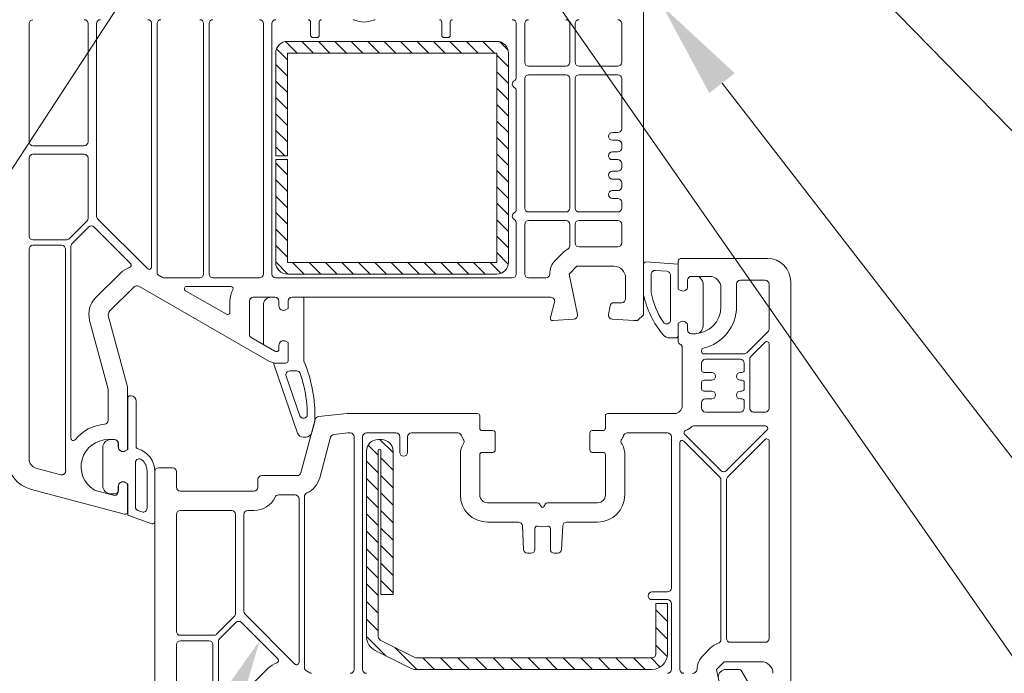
# Model space of a CAD drawing. Header units: millimetres. Extents: x -206567 to 17111, y -22400 to 134443.
# Tile 6 of 22: x -204706 to -204580, y 60008 to 60092. Entities that reach past the tile are written whole.
import ezdxf
from ezdxf.xclip import XClip

# ---------------------------------------------------------------- set-up
doc = ezdxf.new("R2010")
doc.units = ezdxf.units.MM
doc.header["$MEASUREMENT"] = 0
doc.header["$XCLIPFRAME"] = 0
doc.layers.add('POHLED ZÁPADNÍ_1_DEK_KÓTY', color=7, linetype='Continuous')
doc.layers.add('POHLED ZÁPADNÍ_1_DEK_WinDEK', color=7, linetype='Continuous')

# ---------------------------------------------------------------- blocks, each defined once
blk = doc.blocks.new('Kresba_1_1', base_point=(-208410.27, 58942.63))
at = {"layer": 'POHLED ZÁPADNÍ_1_DEK_KÓTY', "linetype": 'Continuous', "lineweight": 18}
for points in [[(-204617.57, 60082.64), (-204614.28, 60085.19), (-204623.57, 60093.8)], [(-204682.87, 60001.66), (-204679.12, 59999.84), (-204675.54, 60012)]]:
    blk.add_hatch(color=6, dxfattribs=at).paths.add_polyline_path(points)
at = {"layer": 'POHLED ZÁPADNÍ_1_DEK_KÓTY', "color": 6, "linetype": 'Continuous', "lineweight": 18}
for p, q in [((-204683.53, 60109.48), (-204858.27, 59842.34)), ((-204607.69, 60107.57), (-204518.03, 60015.91)), ((-204643.38, 60103.06), (-204503.39, 59902.31)), ((-204615.92, 60083.91), (-204503.39, 59938.44))]:
    blk.add_line(p, q, dxfattribs=at)
at = {"layer": 'POHLED ZÁPADNÍ_1_DEK_WinDEK', "color": 7, "linetype": 'Continuous', "lineweight": 18}
for p, q in [((-204626.06, 60100.8), (-204626.06, 60054.05)), ((-204705.26, 60076.35), (-204705.26, 60091.6)), ((-204697.66, 60091.6), (-204697.66, 60076.35)), ((-204696.56, 60066.79), (-204696.56, 60091.6)), ((-204689.46, 60091.6), (-204689.46, 60060.2)), ((-204688.76, 60059.55), (-204688.76, 60091.6)), ((-204682.76, 60091.6), (-204682.76, 60059.3)), ((-204682.06, 60091.6), (-204682.06, 60059.3)), ((-204675.06, 60059.3), (-204675.06, 60091.6)), ((-204673.96, 60091.6), (-204673.96, 60059.3)), ((-204668.96, 60090.1), (-204668.96, 60091.8)), ((-204667.86, 60091.8), (-204667.86, 60090.1)), ((-204652.06, 60090.1), (-204652.06, 60091.8)), ((-204650.96, 60091.8), (-204650.96, 60090.1)), ((-204642.46, 60084.67), (-204642.46, 60091.6)), ((-204641.36, 60086.6), (-204641.36, 60091.6)), ((-204635.56, 60091.6), (-204635.56, 60086.6)), ((-204634.86, 60086.6), (-204634.86, 60091.6)), ((-204628.86, 60091.6), (-204628.86, 60086.6)), ((-204668.16, 60089.8), (-204668.66, 60089.8)), ((-204651.26, 60089.8), (-204651.76, 60089.8)), ((-204636.06, 60086.1), (-204640.86, 60086.1)), ((-204640.86, 60085), (-204636.06, 60085)), ((-204629.36, 60086.1), (-204634.36, 60086.1)), ((-204634.36, 60085), (-204629.36, 60085)), ((-204641.36, 60067.8), (-204641.36, 60084.5)), ((-204635.56, 60084.5), (-204635.56, 60067.8)), ((-204634.86, 60067.8), (-204634.86, 60084.5)), ((-204628.86, 60084.5), (-204628.86, 60078.05)), ((-204642.46, 60067.62), (-204642.46, 60082.93)), ((-204629.36, 60077.55), (-204630.06, 60077.55)), ((-204630.06, 60076.55), (-204629.36, 60076.55)), ((-204628.86, 60076.05), (-204628.86, 60075.55)), ((-204698.16, 60075.85), (-204704.76, 60075.85)), ((-204698.16, 60074.75), (-204704.76, 60074.75)), ((-204629.36, 60075.05), (-204630.06, 60075.05)), ((-204705.26, 60074.25), (-204705.26, 60064.2)), ((-204697.66, 60066.48), (-204697.66, 60074.25)), ((-204630.06, 60074.05), (-204629.36, 60074.05)), ((-204628.86, 60073.55), (-204628.86, 60073.05)), ((-204629.36, 60072.55), (-204630.06, 60072.55)), ((-204630.06, 60071.55), (-204629.36, 60071.55)), ((-204628.86, 60071.05), (-204628.86, 60070.55)), ((-204629.36, 60070.05), (-204630.06, 60070.05)), ((-204630.06, 60069.05), (-204629.36, 60069.05)), ((-204628.86, 60068.55), (-204628.86, 60067.8)), ((-204636.06, 60067.3), (-204640.86, 60067.3)), ((-204629.36, 60067.3), (-204634.36, 60067.3)), ((-204700.09, 60063.85), (-204697.81, 60066.13)), ((-204689.98, 60059.99), (-204696.42, 60066.43)), ((-204642.46, 60059.3), (-204642.46, 60065.88)), ((-204636.06, 60066.2), (-204640.86, 60066.2)), ((-204634.36, 60066.2), (-204629.36, 60066.2)), ((-204697.6, 60065.35), (-204699.72, 60063.23)), ((-204692.19, 60060.65), (-204696.89, 60065.35)), ((-204641.36, 60065.7), (-204641.36, 60059.3)), ((-204635.56, 60062.94), (-204635.56, 60065.7)), ((-204634.86, 60063.3), (-204634.86, 60065.7)), ((-204628.86, 60065.7), (-204628.86, 60063.3)), ((-204704.76, 60063.7), (-204700.44, 60063.7)), ((-204705.26, 60062.5), (-204705.26, 60035.43)), ((-204701.06, 60063), (-204704.76, 60063)), ((-204700.56, 60034.45), (-204700.56, 60062.5)), ((-204699.86, 60062.88), (-204699.86, 60038.11)), ((-204637.4, 60061.07), (-204636.4, 60062.07)), ((-204629.36, 60062.8), (-204634.36, 60062.8)), ((-204621.56, 60060.55), (-204625.76, 60060.85)), ((-204621.56, 60057.35), (-204621.56, 60061)), ((-204621.26, 60061.3), (-204610.06, 60061.3)), ((-204634.64, 60060.3), (-204635.64, 60059.3)), ((-204629.86, 60060.3), (-204634.64, 60060.3)), ((-204626.06, 60060.55), (-204626.06, 60056.85)), ((-204623.03, 60059.65), (-204624.53, 60059.76)), ((-204621.56, 60057.35), (-204621.56, 60060.55)), ((-204696.69, 60056.22), (-204693.48, 60059.42)), ((-204688.08, 60058.87), (-204688.51, 60059.12)), ((-204683.26, 60058.8), (-204687.83, 60058.8)), ((-204681.56, 60058.8), (-204675.56, 60058.8)), ((-204673.46, 60058.8), (-204642.96, 60058.8)), ((-204640.86, 60058.8), (-204638.64, 60058.8)), ((-204635.64, 60059.3), (-204634.57, 60054.08)), ((-204628.36, 60056.1), (-204628.36, 60058.8)), ((-204625.06, 60059.26), (-204625.06, 60056.85)), ((-204622.56, 60053.36), (-204622.56, 60059.15)), ((-204620.36, 60058.5), (-204620.36, 60057.7)), ((-204620.36, 60058.5), (-204620.36, 60057.7)), ((-204617.56, 60059), (-204619.86, 60059)), ((-204619.14, 60059), (-204619.86, 60059)), ((-204618.54, 60058.53), (-204618.73, 60058.79)), ((-204613.56, 60058.5), (-204610.36, 60058.5)), ((-204607.06, 60058.3), (-204607.06, 60003.05)), ((-204691.72, 60057.65), (-204694.92, 60054.45)), ((-204674.37, 60048.07), (-204691.11, 60057.73)), ((-204679.81, 60054.1), (-204685.09, 60057.14)), ((-204684.94, 60057.7), (-204679.25, 60057.7)), ((-204621.26, 60057.18), (-204621.56, 60057.35)), ((-204621.26, 60057.18), (-204621.56, 60057.35)), ((-204618.36, 60052.6), (-204618.36, 60057.95)), ((-204616.06, 60055.1), (-204616.06, 60057.5)), ((-204614.06, 60055.1), (-204614.06, 60058)), ((-204609.86, 60058), (-204609.86, 60052.2)), ((-204679.36, 60055.8), (-204679.36, 60054.36)), ((-204676.86, 60055.8), (-204676.86, 60051.53)), ((-204673.56, 60056.3), (-204676.36, 60056.3)), ((-204673.56, 60056.3), (-204674.06, 60056.3)), ((-204673.06, 60055.2), (-204673.06, 60055.8)), ((-204673.06, 60055.2), (-204673.06, 60055.8)), ((-204671.86, 60055.8), (-204671.86, 60054.85)), ((-204671.86, 60055.8), (-204671.86, 60054.85)), ((-204638, 60056.3), (-204671.36, 60056.3)), ((-204669.86, 60056.3), (-204671.36, 60056.3)), ((-204669.86, 60048.23), (-204669.86, 60056.3)), ((-204638.05, 60053.68), (-204637.52, 60055.67)), ((-204675.06, 60055.3), (-204675.06, 60050.44)), ((-204671.86, 60054.85), (-204672.16, 60054.68)), ((-204671.86, 60054.85), (-204672.16, 60054.68)), ((-204630.56, 60054.07), (-204630.36, 60055.19)), ((-204629.87, 60055.6), (-204628.86, 60055.6)), ((-204695.08, 60044.44), (-204697.46, 60053.32)), ((-204695.05, 60053.97), (-204692.58, 60044.77)), ((-204635.03, 60053.48), (-204637.74, 60053.3)), ((-204627.31, 60053.3), (-204630.1, 60053.49)), ((-204626.81, 60053.3), (-204627.31, 60053.3)), ((-204626.06, 60054.05), (-204626.81, 60053.3)), ((-204621.56, 60052.95), (-204621.26, 60053.12)), ((-204621.56, 60052.95), (-204621.26, 60053.12)), ((-204621.56, 60050.54), (-204621.56, 60052.95)), ((-204621.56, 60051.35), (-204621.56, 60052.95)), ((-204620.36, 60052.6), (-204620.36, 60052.1)), ((-204620.36, 60052.6), (-204620.36, 60052.1)), ((-204676.61, 60051.1), (-204673.58, 60049.34)), ((-204672.16, 60050.62), (-204671.86, 60050.45)), ((-204672.16, 60050.62), (-204671.86, 60050.45)), ((-204622.66, 60051.05), (-204621.86, 60051.05)), ((-204619.86, 60051.6), (-204619.56, 60051.6)), ((-204619.86, 60051.6), (-204619.36, 60051.6)), ((-204610.01, 60051.85), (-204612.71, 60049.15)), ((-204675.03, 60050.18), (-204673.58, 60049.34)), ((-204673.06, 60049.6), (-204673.06, 60050.1)), ((-204673.06, 60049.6), (-204673.06, 60050.1)), ((-204671.86, 60050.45), (-204671.86, 60048.1)), ((-204671.86, 60050.45), (-204671.86, 60048.1)), ((-204621.06, 60042.3), (-204621.06, 60049.8)), ((-204618.56, 60049.3), (-204618.56, 60049.45)), ((-204610.38, 60050.49), (-204612.22, 60048.65)), ((-204609.86, 60042), (-204609.86, 60050.28)), ((-204673.43, 60049.3), (-204673.36, 60049.3)), ((-204673.43, 60049.3), (-204673.36, 60049.3)), ((-204613.07, 60049), (-204618.26, 60049)), ((-204618.06, 60048.3), (-204613.56, 60048.3)), ((-204612.36, 60048.3), (-204612.36, 60042)), ((-204673.72, 60047.67), (-204670.66, 60038.78)), ((-204672.16, 60047.8), (-204673.62, 60047.8)), ((-204672.16, 60047.8), (-204673.37, 60047.8)), ((-204671.66, 60046.8), (-204670.77, 60046.8)), ((-204618.56, 60046.9), (-204618.56, 60047.8)), ((-204613.06, 60047.8), (-204613.06, 60046.9)), ((-204670.37, 60041.03), (-204672.13, 60046.14)), ((-204617.26, 60046.6), (-204618.26, 60046.6)), ((-204618.26, 60045.6), (-204617.26, 60045.6)), ((-204613.36, 60046.6), (-204613.56, 60046.6)), ((-204613.56, 60045.6), (-204613.36, 60045.6)), ((-204695.06, 60040.43), (-204695.06, 60044.31)), ((-204692.56, 60044.64), (-204692.56, 60036.65)), ((-204618.56, 60044.5), (-204618.56, 60045.3)), ((-204613.06, 60045.3), (-204613.06, 60044.5)), ((-204692.55, 60036.65), (-204692.55, 60043.3)), ((-204692.25, 60043.6), (-204692.15, 60043.6)), ((-204617.26, 60044.2), (-204618.26, 60044.2)), ((-204618.06, 60043.2), (-204617.26, 60043.2)), ((-204613.36, 60044.2), (-204613.56, 60044.2)), ((-204613.56, 60043.2), (-204613.36, 60043.2)), ((-204691.45, 60042.9), (-204691.45, 60037.04)), ((-204618.56, 60042), (-204618.56, 60042.7)), ((-204613.06, 60042.9), (-204613.06, 60042)), ((-204670.21, 60033.67), (-204668.37, 60040.55)), ((-204667.94, 60040.91), (-204664.26, 60041.3)), ((-204664.26, 60041.3), (-204647.46, 60041.3)), ((-204647.16, 60041), (-204647.16, 60039.4)), ((-204630.96, 60039.4), (-204630.96, 60041)), ((-204630.66, 60041.3), (-204622.06, 60041.3)), ((-204613.56, 60041.5), (-204618.06, 60041.5)), ((-204611.86, 60041.5), (-204610.36, 60041.5)), ((-204668.82, 60038.85), (-204668.43, 60040.29)), ((-204610.33, 60039.7), (-204619.61, 60039.7)), ((-204615.36, 60033.94), (-204610.12, 60039.19)), ((-204694.26, 60037.95), (-204695.06, 60037.95)), ((-204694.55, 60037.95), (-204694.25, 60037.95)), ((-204669.91, 60038.25), (-204669.59, 60038.25)), ((-204667.79, 60033.02), (-204666.4, 60038.24)), ((-204665.97, 60038.61), (-204664.16, 60038.8)), ((-204664.11, 60038.8), (-204663.86, 60038.8)), ((-204663.36, 60038.3), (-204663.36, 60008.3)), ((-204662.26, 60008.3), (-204662.26, 60038.3)), ((-204661.76, 60038.8), (-204657.96, 60038.8)), ((-204657.46, 60038.3), (-204657.46, 60036.3)), ((-204656.46, 60036.3), (-204656.46, 60038.3)), ((-204655.96, 60038.8), (-204649.98, 60038.8)), ((-204646.86, 60039.1), (-204645.46, 60039.1)), ((-204645.16, 60038.8), (-204645.16, 60036.6)), ((-204632.96, 60036.6), (-204632.96, 60038.8)), ((-204632.66, 60039.1), (-204631.26, 60039.1)), ((-204628.15, 60038.8), (-204622.96, 60038.8)), ((-204622.46, 60038.3), (-204622.46, 60018.8)), ((-204620.74, 60038.61), (-204616.07, 60033.94)), ((-204615.22, 60033.1), (-204610.38, 60037.94)), ((-204695.75, 60031.96), (-204695.75, 60036.94)), ((-204693.76, 60037), (-204693.76, 60037.45)), ((-204693.75, 60037.45), (-204693.75, 60037)), ((-204692.56, 60036.65), (-204692.86, 60036.48)), ((-204692.85, 60036.48), (-204692.55, 60036.65)), ((-204621.36, 60037.53), (-204621.36, 60008.3)), ((-204616.21, 60033.1), (-204620.85, 60037.74)), ((-204609.86, 60037.73), (-204609.86, 60012.3)), ((-204649.66, 60036), (-204649.66, 60030.8)), ((-204647.16, 60036), (-204647.16, 60030.8)), ((-204645.46, 60036.3), (-204646.86, 60036.3)), ((-204631.26, 60036.3), (-204632.66, 60036.3)), ((-204630.96, 60030.8), (-204630.96, 60036)), ((-204628.46, 60030.8), (-204628.46, 60036)), ((-204704.37, 60034.27), (-204701.17, 60033.41)), ((-204691.55, 60029.26), (-204691.55, 60034.98)), ((-204688.56, 60034.3), (-204686.76, 60034.3)), ((-204690.05, 60033.86), (-204690.05, 60029.08)), ((-204689.06, 59984.43), (-204689.06, 60033.8)), ((-204689.05, 60033.86), (-204689.05, 60027.36)), ((-204686.26, 60033.8), (-204686.26, 60031.8)), ((-204675.26, 60033.3), (-204670.69, 60033.3)), ((-204692.94, 60028.31), (-204705.1, 60031.57)), ((-204693.76, 60031.25), (-204693.76, 60031.9)), ((-204693.75, 60031.9), (-204693.75, 60031.45)), ((-204692.86, 60032.42), (-204692.56, 60032.25)), ((-204692.55, 60032.25), (-204692.85, 60032.42)), ((-204692.56, 60032.25), (-204692.56, 60028.6)), ((-204692.55, 60028.21), (-204692.55, 60032.25)), ((-204675.76, 60031.8), (-204675.76, 60032.8)), ((-204616.06, 60012.15), (-204616.06, 60032.74)), ((-204615.36, 60012.3), (-204615.36, 60032.74)), ((-204696.75, 60031.4), (-204694.39, 60030.77)), ((-204694.25, 60030.95), (-204694.55, 60030.95)), ((-204685.76, 60031.3), (-204676.26, 60031.3)), ((-204673.1, 60030.8), (-204670.96, 60030.8)), ((-204670.46, 60030.3), (-204670.46, 60009.2)), ((-204669.76, 60008.55), (-204669.76, 60030.6)), ((-204646.16, 60029.8), (-204639.7, 60029.8)), ((-204639.44, 60029.65), (-204639.24, 60029.3)), ((-204638.89, 60029.3), (-204638.69, 60029.65)), ((-204638.43, 60029.8), (-204631.96, 60029.8)), ((-204689.45, 60027.08), (-204692.55, 60028.21)), ((-204690.72, 60028.61), (-204691.22, 60028.79)), ((-204686.26, 60013.2), (-204686.26, 60028.3)), ((-204685.76, 60028.8), (-204679.16, 60028.8)), ((-204678.66, 60028.3), (-204678.66, 60015.48)), ((-204677.56, 60015.79), (-204677.56, 60028.3)), ((-204677.06, 60028.8), (-204676.26, 60028.8)), ((-204646.16, 60027.3), (-204642.16, 60027.3)), ((-204641.66, 60026.83), (-204641.5, 60023.77)), ((-204640.06, 60023.8), (-204640.06, 60026.48)), ((-204638.06, 60026.48), (-204638.06, 60023.8)), ((-204636.62, 60023.77), (-204636.46, 60026.83)), ((-204635.96, 60027.3), (-204631.96, 60027.3)), ((-204641.01, 60023.3), (-204640.56, 60023.3)), ((-204637.56, 60023.3), (-204637.12, 60023.3)), ((-204622.96, 60018.3), (-204624.96, 60018.3)), ((-204624.96, 60017.3), (-204622.96, 60017.3)), ((-204622.46, 60016.8), (-204622.46, 60008.3)), ((-204678.81, 60015.13), (-204681.09, 60012.85)), ((-204670.98, 60008.99), (-204677.42, 60015.43)), ((-204678.6, 60014.35), (-204680.72, 60012.23)), ((-204673.19, 60009.65), (-204677.89, 60014.35)), ((-204681.44, 60012.7), (-204685.76, 60012.7)), ((-204686.26, 60011.5), (-204686.26, 59984.43)), ((-204682.06, 60012), (-204685.76, 60012)), ((-204681.56, 59983.45), (-204681.56, 60011.5)), ((-204680.86, 60011.88), (-204680.86, 59987.11)), ((-204610.36, 60011.8), (-204614.86, 60011.8)), ((-204618.4, 60010.07), (-204617.4, 60011.07)), ((-204615.64, 60009.3), (-204616.64, 60008.3)), ((-204610.86, 60009.3), (-204615.64, 60009.3)), ((-204677.69, 60005.22), (-204674.48, 60008.42)), ((-204669.08, 60007.87), (-204669.51, 60008.12)), ((-204616.64, 60008.3), (-204615.57, 60003.08)), ((-204615.41, 60008.3), (-204613.8, 60008.3)), ((-204613.36, 60008.05), (-204611.31, 60004.5))]:
    blk.add_line(p, q, dxfattribs=at)
at = {"layer": 'POHLED ZÁPADNÍ_1_DEK_WinDEK', "color": 5, "linetype": 'Continuous', "lineweight": 18}
for p, q in [((-204672.19, 60089.28), (-204670.71, 60087.8)), ((-204671.96, 60089.3), (-204644.96, 60089.3)), ((-204670.09, 60089.3), (-204668.59, 60087.8)), ((-204667.97, 60089.3), (-204666.47, 60087.8)), ((-204665.84, 60089.3), (-204664.34, 60087.8)), ((-204663.72, 60089.3), (-204662.22, 60087.8)), ((-204661.6, 60089.3), (-204660.1, 60087.8)), ((-204659.48, 60089.3), (-204657.98, 60087.8)), ((-204657.36, 60089.3), (-204655.86, 60087.8)), ((-204655.24, 60089.3), (-204653.74, 60087.8)), ((-204653.12, 60089.3), (-204651.62, 60087.8)), ((-204651, 60089.3), (-204649.5, 60087.8)), ((-204648.87, 60089.3), (-204647.37, 60087.8)), ((-204646.75, 60089.3), (-204645.25, 60087.8)), ((-204644.58, 60089.25), (-204643.51, 60088.18)), ((-204673.46, 60074.55), (-204673.46, 60087.8)), ((-204673.37, 60088.34), (-204671.96, 60086.94)), ((-204644.96, 60087.8), (-204671.96, 60087.8)), ((-204671.96, 60087.8), (-204671.96, 60074.55)), ((-204644.96, 60060.8), (-204644.96, 60087.8)), ((-204644.96, 60087.51), (-204643.46, 60086.01)), ((-204643.46, 60087.8), (-204643.46, 60060.8)), ((-204673.46, 60086.31), (-204671.96, 60084.81)), ((-204644.96, 60085.39), (-204643.46, 60083.89)), ((-204673.46, 60084.19), (-204671.96, 60082.69)), ((-204644.96, 60083.27), (-204643.46, 60081.77)), ((-204673.46, 60082.07), (-204671.96, 60080.57)), ((-204644.96, 60081.15), (-204643.46, 60079.65)), ((-204673.46, 60079.95), (-204671.96, 60078.45)), ((-204644.96, 60079.03), (-204643.46, 60077.53)), ((-204673.46, 60077.83), (-204671.96, 60076.33)), ((-204644.96, 60076.91), (-204643.46, 60075.41)), ((-204673.46, 60075.71), (-204672.31, 60074.55)), ((-204644.96, 60074.78), (-204643.46, 60073.28)), ((-204671.96, 60074.55), (-204673.46, 60074.55)), ((-204673.46, 60060.8), (-204673.46, 60074.05)), ((-204673.46, 60074.05), (-204671.96, 60074.05)), ((-204673.46, 60073.59), (-204671.96, 60072.09)), ((-204671.96, 60074.05), (-204671.96, 60060.8)), ((-204644.96, 60072.66), (-204643.46, 60071.16)), ((-204673.46, 60071.46), (-204671.96, 60069.96)), ((-204644.96, 60070.54), (-204643.46, 60069.04)), ((-204673.46, 60069.34), (-204671.96, 60067.84)), ((-204644.96, 60068.42), (-204643.46, 60066.92)), ((-204673.46, 60067.22), (-204671.96, 60065.72)), ((-204644.96, 60066.3), (-204643.46, 60064.8)), ((-204673.46, 60065.1), (-204671.96, 60063.6)), ((-204644.96, 60064.18), (-204643.46, 60062.68)), ((-204673.46, 60062.98), (-204671.96, 60061.48)), ((-204644.96, 60062.06), (-204643.48, 60060.57)), ((-204673.46, 60060.86), (-204671.91, 60059.3)), ((-204671.96, 60060.8), (-204644.96, 60060.8)), ((-204671.29, 60060.8), (-204669.79, 60059.3)), ((-204669.16, 60060.8), (-204667.66, 60059.3)), ((-204667.04, 60060.8), (-204665.54, 60059.3)), ((-204664.92, 60060.8), (-204663.42, 60059.3)), ((-204662.8, 60060.8), (-204661.3, 60059.3)), ((-204660.68, 60060.8), (-204659.18, 60059.3)), ((-204658.56, 60060.8), (-204657.06, 60059.3)), ((-204656.44, 60060.8), (-204654.94, 60059.3)), ((-204654.31, 60060.8), (-204652.81, 60059.3)), ((-204652.19, 60060.8), (-204650.69, 60059.3)), ((-204650.07, 60060.8), (-204648.57, 60059.3)), ((-204647.95, 60060.8), (-204646.45, 60059.3)), ((-204645.83, 60060.8), (-204644.43, 60059.4)), ((-204644.96, 60059.3), (-204671.96, 60059.3)), ((-204660.26, 60037.95), (-204659.84, 60037.95)), ((-204660.02, 60037.95), (-204658.34, 60036.27)), ((-204661.55, 60037.22), (-204660.26, 60035.93)), ((-204661.76, 60012.54), (-204661.76, 60036.45)), ((-204660.26, 60036.56), (-204660.26, 60012.66)), ((-204659.92, 60017.95), (-204659.92, 60036.54)), ((-204659.92, 60035.59), (-204658.34, 60034.01)), ((-204658.34, 60036.45), (-204658.34, 60017.95)), ((-204661.76, 60035.17), (-204660.26, 60033.67)), ((-204661.76, 60032.91), (-204660.26, 60031.41)), ((-204659.92, 60033.32), (-204658.34, 60031.74)), ((-204661.76, 60030.64), (-204660.26, 60029.14)), ((-204659.92, 60031.06), (-204658.34, 60029.48)), ((-204661.76, 60028.38), (-204660.26, 60026.88)), ((-204659.92, 60028.8), (-204658.34, 60027.22)), ((-204659.92, 60026.54), (-204658.34, 60024.96)), ((-204661.76, 60026.12), (-204660.26, 60024.62)), ((-204659.92, 60024.27), (-204658.34, 60022.69)), ((-204661.76, 60023.86), (-204660.26, 60022.36)), ((-204661.76, 60021.59), (-204660.26, 60020.09)), ((-204659.92, 60022.01), (-204658.34, 60020.43)), ((-204661.76, 60019.33), (-204660.26, 60017.83)), ((-204659.92, 60019.75), (-204658.34, 60018.17)), ((-204658.34, 60017.95), (-204659.92, 60017.95)), ((-204661.76, 60017.07), (-204660.26, 60015.57)), ((-204624.46, 60010.3), (-204624.46, 60016.8)), ((-204624.46, 60016.8), (-204622.96, 60016.8)), ((-204623.03, 60016.8), (-204622.96, 60016.73)), ((-204622.96, 60016.8), (-204622.96, 60010.3)), ((-204624.46, 60015.97), (-204622.96, 60014.47)), ((-204661.76, 60014.8), (-204660.26, 60013.3)), ((-204661.76, 60012.54), (-204659.28, 60010.06)), ((-204624.46, 60013.71), (-204622.96, 60012.21)), ((-204659.99, 60012.09), (-204655.52, 60009.85)), ((-204624.46, 60011.45), (-204622.99, 60009.97)), ((-204656.19, 60008.51), (-204660.66, 60010.75)), ((-204658.11, 60011.15), (-204655.26, 60008.3)), ((-204655.29, 60009.8), (-204624.96, 60009.8)), ((-204654.5, 60009.8), (-204653, 60008.3)), ((-204652.23, 60009.8), (-204650.73, 60008.3)), ((-204649.97, 60009.8), (-204648.47, 60008.3)), ((-204647.71, 60009.8), (-204646.21, 60008.3)), ((-204645.45, 60009.8), (-204643.95, 60008.3)), ((-204643.18, 60009.8), (-204641.68, 60008.3)), ((-204640.92, 60009.8), (-204639.42, 60008.3)), ((-204638.66, 60009.8), (-204637.16, 60008.3)), ((-204636.4, 60009.8), (-204634.9, 60008.3)), ((-204634.13, 60009.8), (-204632.63, 60008.3)), ((-204631.87, 60009.8), (-204630.37, 60008.3)), ((-204629.61, 60009.8), (-204628.11, 60008.3)), ((-204627.34, 60009.8), (-204625.84, 60008.3)), ((-204625.08, 60009.8), (-204623.89, 60008.61)), ((-204624.96, 60008.3), (-204655.29, 60008.3))]:
    blk.add_line(p, q, dxfattribs=at)
at = {"layer": 'POHLED ZÁPADNÍ_1_DEK_WinDEK', "color": 7, "linetype": 'Continuous', "lineweight": 18}
for centre, radius, start, end in [((-204704.76, 60091.6), 0.499, 90.0038, 180), ((-204698.16, 60091.6), 0.5, 0, 90), ((-204696.06, 60091.6), 0.5, 90, 180), ((-204689.96, 60091.6), 0.5, 0, 90), ((-204688.26, 60091.6), 0.5, 90, 180), ((-204683.26, 60091.6), 0.5, 0, 90), ((-204681.56, 60091.6), 0.5, 90, 180), ((-204675.56, 60091.6), 0.5, 0, 90), ((-204673.46, 60091.6), 0.5, 90, 180), ((-204669.26, 60091.8), 0.3, 0, 90), ((-204667.56, 60091.8), 0.3, 90, 180), ((-204663.48, 60091.6), 0.5, 66.1045, 90), ((-204662.06, 60094.8), 3, 246.1045, 293.8955), ((-204660.65, 60091.6), 0.5, 90, 113.8955), ((-204652.36, 60091.8), 0.3, 0, 90), ((-204650.66, 60091.8), 0.3, 90, 180), ((-204642.96, 60091.6), 0.5, 0, 90), ((-204640.86, 60091.6), 0.5, 90, 180), ((-204636.06, 60091.6), 0.5, 0, 90), ((-204634.36, 60091.6), 0.5, 90, 180), ((-204629.36, 60091.6), 0.5, 0, 90), ((-204668.66, 60090.1), 0.3, 180, 270), ((-204668.16, 60090.1), 0.3, 270, 0), ((-204651.76, 60090.1), 0.3, 180, 270), ((-204651.26, 60090.1), 0.3, 270, 0), ((-204640.86, 60086.6), 0.5, 180, 270), ((-204636.06, 60086.6), 0.5, 270, 0), ((-204634.36, 60086.6), 0.5, 180, 270), ((-204629.36, 60086.6), 0.5, 270, 0), ((-204640.86, 60084.5), 0.5, 90, 180), ((-204636.06, 60084.5), 0.5, 0, 90), ((-204634.36, 60084.5), 0.5, 90, 180), ((-204629.36, 60084.5), 0.5, 0, 90), ((-204642.46, 60083.8), 0.5, 120, 240), ((-204642.96, 60084.67), 0.5, 300, 0), ((-204642.96, 60082.93), 0.5, 0, 60), ((-204630.06, 60077.05), 0.5, 90, 270), ((-204629.36, 60078.05), 0.5, 270, 0), ((-204704.76, 60076.35), 0.5, 180, 270), ((-204698.16, 60076.35), 0.5, 270, 0), ((-204629.36, 60076.05), 0.5, 0, 90), ((-204704.76, 60074.25), 0.5, 90, 180), ((-204698.16, 60074.25), 0.5, 0, 90), ((-204630.06, 60074.55), 0.5, 90, 270), ((-204629.36, 60075.55), 0.5, 270, 0), ((-204629.36, 60073.55), 0.5, 0, 90), ((-204630.06, 60072.05), 0.5, 90, 270), ((-204629.36, 60073.05), 0.5, 270, 0), ((-204629.36, 60071.05), 0.5, 0, 90), ((-204630.06, 60069.55), 0.5, 90, 270), ((-204629.36, 60070.55), 0.5, 270, 0), ((-204629.36, 60068.55), 0.5, 0, 90), ((-204642.46, 60066.75), 0.5, 120, 240), ((-204642.96, 60067.62), 0.5, 300, 0), ((-204640.86, 60067.8), 0.5, 180, 270), ((-204636.06, 60067.8), 0.5, 270, 0), ((-204634.36, 60067.8), 0.5, 180, 270), ((-204629.36, 60067.8), 0.5, 270, 0), ((-204698.16, 60066.48), 0.5, 315, 0), ((-204696.06, 60066.79), 0.5, 180, 225), ((-204642.96, 60065.88), 0.5, 0, 60), ((-204640.86, 60065.7), 0.5, 90, 180), ((-204636.06, 60065.7), 0.5, 0, 90), ((-204634.36, 60065.7), 0.5, 90, 180), ((-204629.36, 60065.7), 0.5, 0, 90), ((-204697.24, 60065), 0.5, 45, 135), ((-204704.76, 60064.2), 0.5, 180, 270), ((-204700.44, 60064.2), 0.5, 270, 315), ((-204634.36, 60063.3), 0.5, 180, 270), ((-204629.36, 60063.3), 0.5, 270, 0), ((-204704.76, 60062.5), 0.5, 90, 180), ((-204701.06, 60062.5), 0.5, 0, 90), ((-204699.36, 60062.88), 0.5, 135, 180), ((-204634.64, 60060.3), 2.5, 118.4208, 135), ((-204636.06, 60062.94), 0.5, 298.4208, 0), ((-204635.64, 60059.3), 2.5, 135, 180), ((-204625.76, 60060.55), 0.3, 90, 180), ((-204621.26, 60061), 0.3, 90, 180), ((-204610.06, 60058.3), 3, 0, 90), ((-204691.36, 60057.3), 3, 108.2823, 135), ((-204692.4, 60060.43), 0.3, 288.2823, 45), ((-204689.76, 60060.2), 0.3, 225, 0), ((-204688.26, 60059.55), 0.5, 180, 240), ((-204629.86, 60058.8), 1.5, 0, 90), ((-204624.56, 60059.26), 0.5, 85.9144, 180), ((-204623.06, 60059.15), 0.5, 0, 85.9144), ((-204687.83, 60059.3), 0.5, 240, 270), ((-204683.26, 60059.3), 0.5, 270, 0), ((-204681.56, 60059.3), 0.5, 180, 270), ((-204675.56, 60059.3), 0.5, 270, 0), ((-204673.46, 60059.3), 0.5, 180, 270), ((-204642.96, 60059.3), 0.5, 270, 0), ((-204640.86, 60059.3), 0.5, 180, 270), ((-204638.64, 60059.3), 0.5, 270, 0), ((-204619.86, 60058.5), 0.5, 90, 180), ((-204619.86, 60058.5), 0.5, 90, 180), ((-204619.14, 60058.5), 0.5, 35, 90), ((-204619.36, 60057.95), 1, 0, 35), ((-204617.56, 60057.5), 1.5, 0, 90), ((-204613.56, 60058), 0.5, 90, 180), ((-204610.36, 60058), 0.5, 0, 90), ((-204691.36, 60057.3), 0.5, 60, 135), ((-204684.94, 60057.4), 0.3, 90, 240), ((-204676.36, 60055.8), 3, 150.9975, 180), ((-204679.25, 60057.4), 0.3, 330.9975, 90), ((-204620.96, 60057.7), 0.6, 240, 0), ((-204620.96, 60057.7), 0.6, 240, 0), ((-204694.56, 60054.1), 3, 135, 195), ((-204676.36, 60055.8), 0.5, 90, 180), ((-204674.06, 60055.3), 1, 90, 180), ((-204673.56, 60055.8), 0.5, 0, 90), ((-204673.56, 60055.8), 0.5, 0, 90), ((-204671.36, 60055.8), 0.5, 90, 180), ((-204671.36, 60055.8), 0.5, 90, 180), ((-204638, 60055.8), 0.5, 345, 90), ((-204628.86, 60056.1), 0.5, 270, 0), ((-204625.06, 60056.85), 1, 180, 192.0552), ((-204614.31, 60059.15), 12, 192.0552, 219.9384), ((-204614.31, 60059.15), 11, 192.0552, 213.4841), ((-204694.56, 60054.1), 0.5, 135, 195), ((-204672.46, 60055.2), 0.6, 180, 300), ((-204672.46, 60055.2), 0.6, 180, 300), ((-204629.87, 60055.1), 0.5, 90, 170), ((-204619.56, 60055.1), 3.5, 270, 0), ((-204619.56, 60055.1), 5.5, 282.9522, 0), ((-204679.66, 60054.36), 0.3, 240, 0), ((-204637.76, 60053.6), 0.3, 165, 273.8), ((-204635.06, 60053.98), 0.5, 273.8, 11.5), ((-204630.06, 60053.98), 0.5, 170, 266.2), ((-204623.06, 60053.36), 0.5, 213.4841, 0), ((-204620.96, 60052.6), 0.6, 0, 120), ((-204620.96, 60052.6), 0.6, 0, 120), ((-204619.86, 60052.1), 0.5, 180, 270), ((-204619.86, 60052.1), 0.5, 180, 270), ((-204619.36, 60052.6), 1, 270, 0), ((-204610.36, 60052.2), 0.5, 315, 0), ((-204676.36, 60051.53), 0.5, 180, 240), ((-204672.46, 60050.1), 0.6, 60, 180), ((-204672.46, 60050.1), 0.6, 60, 180), ((-204622.66, 60052.15), 1.1, 219.9384, 270), ((-204621.86, 60051.35), 0.3, 270, 0), ((-204674.06, 60050.44), 1, 180, 194.8297), ((-204673.43, 60049.6), 0.3, 240, 270), ((-204673.43, 60049.6), 0.3, 240, 270), ((-204673.36, 60049.6), 0.3, 270, 0), ((-204673.36, 60049.6), 0.3, 270, 0), ((-204621.26, 60050.54), 0.3, 180, 247.9757), ((-204621.56, 60049.8), 0.5, 0, 67.9757), ((-204618.26, 60049.45), 0.3, 102.9522, 180), ((-204610.16, 60050.28), 0.3, 0, 135), ((-204673.37, 60049.8), 2, 240, 270), ((-204672.16, 60048.1), 0.3, 270, 0), ((-204672.16, 60048.1), 0.3, 270, 0), ((-204669.36, 60048.23), 0.5, 180, 202.7893), ((-204618.26, 60049.3), 0.3, 180, 270), ((-204618.06, 60047.8), 0.5, 90, 180), ((-204613.56, 60047.8), 0.5, 0, 90), ((-204613.07, 60049.5), 0.5, 270, 315), ((-204611.86, 60048.3), 0.5, 135, 180), ((-204673.62, 60047.7), 0.1, 90, 199), ((-204671.66, 60046.3), 0.5, 90, 199), ((-204670.77, 60046.3), 0.5, 18.5543, 90), ((-204686.65, 60040.97), 18.25, 358.4531, 22.7893), ((-204618.26, 60046.9), 0.3, 180, 270), ((-204613.36, 60046.9), 0.3, 270, 0), ((-204686.65, 60040.97), 17.25, 0.7543, 18.5543), ((-204618.26, 60045.3), 0.3, 90, 180), ((-204617.26, 60046.1), 0.5, 270, 90), ((-204613.56, 60046.1), 0.5, 90, 270), ((-204613.36, 60045.3), 0.3, 0, 90), ((-204695.56, 60044.31), 0.5, 0, 15), ((-204693.06, 60044.64), 0.5, 0, 15), ((-204618.26, 60044.5), 0.3, 180, 270), ((-204613.36, 60044.5), 0.3, 270, 0), ((-204692.25, 60043.3), 0.3, 90, 180), ((-204692.15, 60042.9), 0.7, 0, 90), ((-204618.06, 60042.7), 0.5, 90, 180), ((-204617.26, 60043.7), 0.5, 270, 90), ((-204613.56, 60043.7), 0.5, 90, 270), ((-204613.36, 60042.9), 0.3, 0, 90), ((-204622.06, 60042.3), 1, 270, 0), ((-204618.06, 60042), 0.5, 180, 270), ((-204613.56, 60042), 0.5, 270, 0), ((-204611.86, 60042), 0.5, 180, 270), ((-204610.36, 60042), 0.5, 270, 0), ((-204669.9, 60041.19), 0.5, 199, 0.7543), ((-204669.21, 60040.5), 0.8, 345, 358.4531), ((-204667.88, 60040.42), 0.5, 96, 165), ((-204647.46, 60041), 0.3, 0, 90), ((-204630.66, 60041), 0.3, 90, 180), ((-204695.06, 60034.45), 5.5, 94.7802, 140.8833), ((-204695.56, 60040.43), 0.5, 274.7802, 0), ((-204646.86, 60039.4), 0.3, 180, 270), ((-204631.26, 60039.4), 0.3, 270, 0), ((-204622.06, 60042.3), 3.5, 293.8867, 310.2566), ((-204619.61, 60039.4), 0.3, 90, 130.2566), ((-204610.33, 60039.4), 0.3, 315, 90), ((-204699.56, 60038.11), 0.3, 180, 320.8833), ((-204695.06, 60034.45), 3.5, 90, 238.8262), ((-204694.75, 60036.94), 1, 94.5886, 180), ((-204694.55, 60034.45), 3.5, 90, 94.5886), ((-204694.26, 60037.45), 0.5, 0, 90), ((-204694.25, 60037.45), 0.5, 0, 90), ((-204669.91, 60039.05), 0.8, 200, 270), ((-204669.59, 60039.05), 0.8, 270, 345), ((-204665.91, 60038.11), 0.5, 96, 165), ((-204664.11, 60038.3), 0.5, 90, 96), ((-204663.86, 60038.3), 0.5, 0, 90), ((-204661.76, 60038.3), 0.5, 90, 180), ((-204657.96, 60038.3), 0.5, 0, 90), ((-204655.96, 60038.3), 0.5, 90, 180), ((-204649.98, 60038.3), 0.5, 19.4712, 90), ((-204646.86, 60039.4), 2.8, 199.4712, 213.2564), ((-204645.46, 60038.8), 0.3, 0, 90), ((-204632.66, 60038.8), 0.3, 90, 180), ((-204631.26, 60039.4), 2.8, 326.7436, 340.5288), ((-204628.15, 60038.3), 0.5, 90, 160.5288), ((-204622.96, 60038.3), 0.5, 0, 90), ((-204620.53, 60038.83), 0.3, 113.8867, 225), ((-204610.16, 60037.73), 0.3, 0, 135), ((-204693.16, 60037), 0.6, 180, 300), ((-204693.15, 60037), 0.6, 180, 300), ((-204691.15, 60037.04), 0.3, 180, 254.1728), ((-204692.05, 60033.86), 3, 0.0003, 74.1728), ((-204646.86, 60036), 2.8, 146.7436, 180), ((-204649.46, 60037.7), 0.3, 326.7436, 33.2564), ((-204628.67, 60037.7), 0.3, 146.7436, 213.2564), ((-204631.26, 60036), 2.8, 0, 33.2564), ((-204621.06, 60037.53), 0.3, 45, 180), ((-204704.06, 60035.43), 4, 180, 255), ((-204704.06, 60035.43), 1.2, 180, 255), ((-204691.05, 60034.98), 0.5, 48.1879, 180), ((-204656.96, 60036.3), 0.5, 180, 0), ((-204646.86, 60036), 0.3, 90, 180), ((-204645.46, 60036.6), 0.3, 270, 0), ((-204632.66, 60036.6), 0.3, 180, 270), ((-204631.26, 60036), 0.3, 0, 90), ((-204695.06, 60034.45), 5.5, 180, 185.2964), ((-204692.05, 60033.86), 2, 0.0003, 48.1879), ((-204688.56, 60033.8), 0.5, 90, 180), ((-204686.76, 60033.8), 0.5, 0, 90), ((-204701.04, 60033.9), 0.5, 255, 5.2964), ((-204675.26, 60032.8), 0.5, 90, 180), ((-204670.69, 60033.8), 0.5, 270, 345), ((-204670.69, 60033.8), 3, 294.0659, 345), ((-204616.56, 60032.74), 0.5, 0, 45), ((-204615.71, 60034.3), 0.5, 225, 315), ((-204614.86, 60032.74), 0.5, 135, 180), ((-204694.75, 60031.96), 1, 180, 265.4114), ((-204693.16, 60031.9), 0.6, 60, 180), ((-204693.15, 60031.9), 0.6, 60, 180), ((-204685.76, 60031.8), 0.5, 180, 270), ((-204676.26, 60031.8), 0.5, 270, 0), ((-204696.62, 60031.88), 0.5, 238.8262, 255), ((-204694.55, 60034.45), 3.5, 265.4114, 270), ((-204694.26, 60031.25), 0.5, 255, 0), ((-204694.25, 60031.45), 0.5, 270, 0), ((-204676.26, 60031.8), 3, 270, 334.6231), ((-204673.1, 60030.3), 0.5, 90, 154.6231), ((-204670.96, 60030.3), 0.5, 0, 90), ((-204669.26, 60030.6), 0.5, 114.0659, 180), ((-204646.16, 60030.8), 3.5, 180, 270), ((-204646.16, 60030.8), 1, 180, 270), ((-204631.96, 60030.8), 3.5, 270, 0), ((-204631.96, 60030.8), 1, 270, 0), ((-204691.05, 60029.26), 0.5, 180, 250), ((-204690.55, 60029.08), 0.5, 250, 0.0003), ((-204639.7, 60029.5), 0.3, 30, 90), ((-204639.06, 60029.4), 0.2, 210, 330), ((-204638.43, 60029.5), 0.3, 90, 150), ((-204692.86, 60028.6), 0.3, 255, 0), ((-204685.76, 60028.3), 0.5, 90, 180), ((-204679.16, 60028.3), 0.5, 0, 90), ((-204677.06, 60028.3), 0.5, 90, 180), ((-204689.35, 60027.36), 0.3, 250, 0.0004), ((-204642.16, 60026.8), 0.5, 3, 90), ((-204639.76, 60026.48), 0.3, 76.5066, 180), ((-204639.06, 60029.4), 2.7, 256.5066, 283.4934), ((-204638.36, 60026.48), 0.3, 0, 103.4934), ((-204635.96, 60026.8), 0.5, 90, 177), ((-204641.01, 60023.8), 0.5, 183, 270), ((-204640.56, 60023.8), 0.5, 270, 0), ((-204637.56, 60023.8), 0.5, 180, 270), ((-204637.12, 60023.8), 0.5, 270, 357), ((-204624.96, 60017.8), 0.5, 90, 270), ((-204622.96, 60018.8), 0.5, 270, 0), ((-204622.96, 60016.8), 0.5, 0, 90), ((-204679.16, 60015.48), 0.5, 315, 0), ((-204677.06, 60015.79), 0.5, 180, 225), ((-204678.24, 60014), 0.5, 45, 135), ((-204685.76, 60013.2), 0.5, 180, 270), ((-204681.44, 60013.2), 0.5, 270, 315), ((-204685.76, 60011.5), 0.5, 90, 180), ((-204682.06, 60011.5), 0.5, 0, 90), ((-204680.36, 60011.88), 0.5, 135, 180), ((-204615.64, 60009.3), 2.5, 108.0157, 135), ((-204616.56, 60012.15), 0.5, 288.0157, 0), ((-204614.86, 60012.3), 0.5, 180, 270), ((-204610.36, 60012.3), 0.5, 270, 0), ((-204616.64, 60008.3), 2.5, 135, 180), ((-204672.36, 60006.3), 3, 108.2823, 135), ((-204673.4, 60009.43), 0.3, 288.2823, 45), ((-204670.76, 60009.2), 0.3, 225, 0), ((-204610.86, 60007.8), 1.5, 0, 90), ((-204669.26, 60008.55), 0.5, 180, 240), ((-204668.83, 60008.3), 0.5, 240, 270), ((-204663.86, 60008.3), 0.5, 270, 0), ((-204661.76, 60008.3), 0.5, 180, 270), ((-204622.96, 60008.3), 0.5, 270, 0), ((-204620.86, 60008.3), 0.5, 180, 270), ((-204619.72, 60008.39), 0.594, 268.6923, 350.9188), ((-204615.41, 60007.3), 1, 90, 270), ((-204613.8, 60007.8), 0.5, 30, 90)]:
    blk.add_arc(centre, radius, start, end, dxfattribs=at)
at = {"layer": 'POHLED ZÁPADNÍ_1_DEK_WinDEK', "color": 5, "linetype": 'Continuous', "lineweight": 18}
for centre, radius, start, end in [((-204671.96, 60087.8), 1.5, 90, 180), ((-204644.96, 60087.8), 1.5, 0, 90), ((-204671.96, 60060.8), 1.5, 180, 270), ((-204644.96, 60060.8), 1.5, 270, 0), ((-204660.26, 60036.45), 1.5, 90, 180), ((-204659.84, 60036.45), 1.5, 0, 90), ((-204660.09, 60036.54), 0.173, 0, 172.9448), ((-204659.76, 60012.54), 2, 180, 243.4349), ((-204659.53, 60012.66), 0.735, 180, 231.3832), ((-204624.96, 60010.3), 0.5, 270, 0), ((-204624.96, 60010.3), 2, 270, 0), ((-204655.29, 60010.3), 0.5, 243.4349, 270), ((-204655.29, 60010.3), 2, 243.4349, 270)]:
    blk.add_arc(centre, radius, start, end, dxfattribs=at)

msp = doc.modelspace()

# ---------------------------------------------------------------- block references
at = {"color": 9, "linetype": 'Continuous', "lineweight": 13}
ref = msp.add_blockref('Kresba_1_1', (-208410.27, 58942.63), dxfattribs=at)
XClip(ref).set_block_clipping_path([(-206567.14210569, 55861.3404148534), (-203471.9827919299, 63468.7317322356)])

doc.saveas('drawing.dxf')
